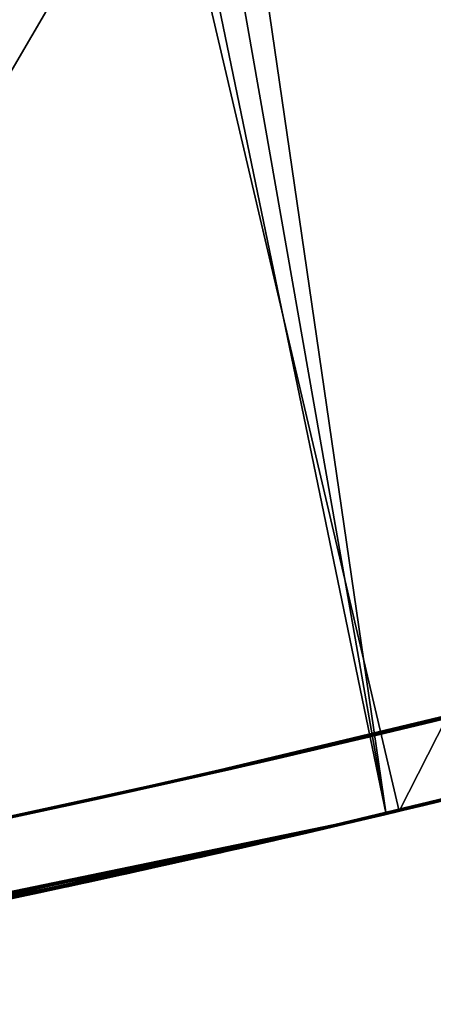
# Model space of a CAD drawing. Header units: millimetres. Extents: x -20 to 891, y -20 to 307.
# Tile 81 of 113: x 875.331 to 875.853, y 9.087 to 10.33. Entities that reach past the tile are written whole.
import ezdxf

# ---------------------------------------------------------------- set-up
doc = ezdxf.new("R2010")
doc.units = ezdxf.units.MM
doc.header["$LTSCALE"] = 41.718519
for name, color, linetype in [('78', 7, 'CONTINUOUS'), ('79', 7, 'CONTINUOUS'), ('80', 7, 'CONTINUOUS'), ('81', 7, 'CONTINUOUS'), ('85', 7, 'CONTINUOUS'), ('86', 7, 'CONTINUOUS'), ('87', 7, 'CONTINUOUS'), ('89', 7, 'CONTINUOUS'), ('90', 7, 'CONTINUOUS'), ('91', 7, 'CONTINUOUS'), ('92', 7, 'CONTINUOUS'), ('93', 7, 'CONTINUOUS'), ('94', 7, 'CONTINUOUS'), ('95', 7, 'CONTINUOUS')]:
    doc.layers.add(name, color=color, linetype=linetype)

msp = doc.modelspace()

# ---------------------------------------------------------------- linework, layer by layer
at = {"layer": '78', "linetype": 'Continuous'}
for points in [[(871.2454, 48.7846, 65), (870.0603, 48.754, 65), (876.9384, 9.6348, 65), (871.2454, 48.7846, 65)], [(872.43, 48.745, 65), (871.2454, 48.7846, 65), (878.0628, 10.0102, 65), (872.43, 48.745, 65)], [(878.0628, 10.0102, 65), (871.2454, 48.7846, 65), (876.9384, 9.6348, 65), (878.0628, 10.0102, 65)], [(870.0603, 48.754, 65), (868.8793, 48.6532, 65), (875.7939, 9.3267, 65), (870.0603, 48.754, 65)], [(876.9384, 9.6348, 65), (870.0603, 48.754, 65), (875.7939, 9.3267, 65), (876.9384, 9.6348, 65)], [(879.1629, 10.4516, 65), (872.43, 48.745, 65), (878.0628, 10.0102, 65), (879.1629, 10.4516, 65)], [(868.8793, 48.6532, 65), (867.7063, 48.4826, 65), (875.7939, 9.3267, 65), (868.8793, 48.6532, 65)], [(867.7063, 48.4826, 65), (874.6329, 9.0869, 65), (875.7939, 9.3267, 65), (867.7063, 48.4826, 65)]]:
    msp.add_3dface(points, dxfattribs=at)
at = {"layer": '79', "linetype": 'Continuous'}
for points in [[(875.8103, 9.3306), (875.5139, 10.5964), (876.6042, 10.8919), (875.8103, 9.3306)], [(876.9709, 9.6446), (875.8103, 9.3306), (876.6042, 10.8919), (876.9709, 9.6446)], [(874.6329, 9.0869), (874.4078, 10.3673), (875.5139, 10.5964), (874.6329, 9.0869)], [(875.8103, 9.3306), (874.6329, 9.0869), (875.5139, 10.5964), (875.8103, 9.3306)]]:
    msp.add_3dface(points, dxfattribs=at)
at = {"layer": '80', "linetype": 'Continuous'}
for points in [[(875.6263, 9.2877, 20.9727), (875.6208, 9.2864, 21.0338), (875.6164, 9.2854, 20.9624), (875.6263, 9.2877, 20.9727)], [(875.621, 9.2864, 11.9755), (875.6204, 9.2863, 12.019), (875.6168, 9.2855, 11.9669), (875.621, 9.2864, 11.9755)], [(875.6233, 9.287, 12.0173), (875.6204, 9.2863, 12.019), (875.621, 9.2864, 11.9755), (875.6233, 9.287, 12.0173)], [(875.6297, 9.2884, 21.0323), (875.6208, 9.2864, 21.0338), (875.6263, 9.2877, 20.9727), (875.6297, 9.2884, 21.0323)], [(875.624, 9.2871, 11.9829), (875.6233, 9.287, 12.0173), (875.621, 9.2864, 11.9755), (875.624, 9.2871, 11.9829)], [(875.6256, 9.2875, 12.0151), (875.6233, 9.287, 12.0173), (875.624, 9.2871, 11.9829), (875.6256, 9.2875, 12.0151)], [(875.6261, 9.2876, 11.9891), (875.6256, 9.2875, 12.0151), (875.624, 9.2871, 11.9829), (875.6261, 9.2876, 11.9891)], [(875.6271, 9.2878, 12.0124), (875.6256, 9.2875, 12.0151), (875.6261, 9.2876, 11.9891), (875.6271, 9.2878, 12.0124)], [(875.6276, 9.288, 11.995), (875.6271, 9.2878, 12.0124), (875.6261, 9.2876, 11.9891), (875.6276, 9.288, 11.995)], [(875.634, 9.2894, 20.982), (875.6297, 9.2884, 21.0323), (875.6263, 9.2877, 20.9727), (875.634, 9.2894, 20.982)], [(875.6281, 9.2881, 12.009), (875.6271, 9.2878, 12.0124), (875.6276, 9.288, 11.995), (875.6281, 9.2881, 12.009)], [(875.6285, 9.2881, 12.0004), (875.6281, 9.2881, 12.009), (875.6276, 9.288, 11.995), (875.6285, 9.2881, 12.0004)], [(875.6286, 9.2882, 12.0051), (875.6281, 9.2881, 12.009), (875.6285, 9.2881, 12.0004), (875.6286, 9.2882, 12.0051)], [(875.6368, 9.2901, 21.0297), (875.6297, 9.2884, 21.0323), (875.634, 9.2894, 20.982), (875.6368, 9.2901, 21.0297)], [(875.6398, 9.2907, 20.9903), (875.6368, 9.2901, 21.0297), (875.634, 9.2894, 20.982), (875.6398, 9.2907, 20.9903)], [(875.6422, 9.2913, 21.026), (875.6368, 9.2901, 21.0297), (875.6398, 9.2907, 20.9903), (875.6422, 9.2913, 21.026)], [(875.6441, 9.2917, 20.9982), (875.6422, 9.2913, 21.026), (875.6398, 9.2907, 20.9903), (875.6441, 9.2917, 20.9982)], [(875.6457, 9.2921, 21.0215), (875.6422, 9.2913, 21.026), (875.6441, 9.2917, 20.9982), (875.6457, 9.2921, 21.0215)], [(875.6468, 9.2924, 21.0051), (875.6457, 9.2921, 21.0215), (875.6441, 9.2917, 20.9982), (875.6468, 9.2924, 21.0051)], [(875.6476, 9.2925, 21.0165), (875.6457, 9.2921, 21.0215), (875.6468, 9.2924, 21.0051), (875.6476, 9.2925, 21.0165)], [(875.648, 9.2926, 21.0112), (875.6476, 9.2925, 21.0165), (875.6468, 9.2924, 21.0051), (875.648, 9.2926, 21.0112)], [(875.5883, 9.279, 11.9264), (875.2476, 9.2049, 12.0264), (875.1118, 9.1771, 11.5387), (875.5883, 9.279, 11.9264)], [(875.6164, 9.2854, 20.9624), (875.1462, 9.1841, 21.0382), (875.1247, 9.1797, 20.4915), (875.6164, 9.2854, 20.9624)], [(875.6093, 9.2838, 21.0344), (875.1462, 9.1841, 21.0382), (875.6164, 9.2854, 20.9624), (875.6093, 9.2838, 21.0344)], [(875.391, 9.2354, 12.0277), (875.2476, 9.2049, 12.0264), (875.5883, 9.279, 11.9264), (875.391, 9.2354, 12.0277)], [(875.5154, 9.2626, 12.0278), (875.391, 9.2354, 12.0277), (875.5883, 9.279, 11.9264), (875.5154, 9.2626, 12.0278)], [(875.6164, 9.2854, 12.02), (875.5154, 9.2626, 12.0278), (875.6117, 9.2843, 11.9576), (875.6164, 9.2854, 12.02)], [(875.6117, 9.2843, 11.9576), (875.5154, 9.2626, 12.0278), (875.6051, 9.2828, 11.9473), (875.6117, 9.2843, 11.9576)], [(875.6051, 9.2828, 11.9473), (875.5154, 9.2626, 12.0278), (875.5974, 9.2811, 11.9367), (875.6051, 9.2828, 11.9473)], [(875.5974, 9.2811, 11.9367), (875.5154, 9.2626, 12.0278), (875.5883, 9.279, 11.9264), (875.5974, 9.2811, 11.9367)], [(875.6208, 9.2864, 21.0338), (875.6093, 9.2838, 21.0344), (875.6164, 9.2854, 20.9624), (875.6208, 9.2864, 21.0338)], [(875.6168, 9.2855, 11.9669), (875.6164, 9.2854, 12.02), (875.6117, 9.2843, 11.9576), (875.6168, 9.2855, 11.9669)], [(875.6204, 9.2863, 12.019), (875.6164, 9.2854, 12.02), (875.6168, 9.2855, 11.9669), (875.6204, 9.2863, 12.019)]]:
    msp.add_3dface(points, dxfattribs=at)
at = {"layer": '81', "linetype": 'Continuous'}
for points in [[(876.9384, 9.6348, 65), (875.7939, 9.3267, 65), (876.5912, 9.5336, 25.5372), (876.9384, 9.6348, 65)], [(875.8103, 9.3306), (876.9709, 9.6446), (875.9436, 9.3629, 5.4639), (875.8103, 9.3306)], [(876.5912, 9.5336, 25.5372), (875.7939, 9.3267, 65), (876.5877, 9.5326, 25.697), (876.5912, 9.5336, 25.5372)], [(876.5877, 9.5326, 25.697), (875.7939, 9.3267, 65), (876.5726, 9.5284, 25.8461), (876.5877, 9.5326, 25.697)], [(876.5726, 9.5284, 25.8461), (875.7939, 9.3267, 65), (876.5477, 9.5215, 25.982), (876.5726, 9.5284, 25.8461)], [(876.5477, 9.5215, 25.982), (875.7939, 9.3267, 65), (876.515, 9.5123, 26.1033), (876.5477, 9.5215, 25.982)], [(876.515, 9.5123, 26.1033), (875.7939, 9.3267, 65), (876.4749, 9.5013, 26.2129), (876.515, 9.5123, 26.1033)], [(876.4749, 9.5013, 26.2129), (875.7939, 9.3267, 65), (876.4288, 9.4887, 26.3113), (876.4749, 9.5013, 26.2129)], [(876.4288, 9.4887, 26.3113), (875.7939, 9.3267, 65), (876.3797, 9.4753, 26.3958), (876.4288, 9.4887, 26.3113)], [(876.3797, 9.4753, 26.3958), (875.7939, 9.3267, 65), (876.3309, 9.4622, 26.4632), (876.3797, 9.4753, 26.3958)], [(876.3309, 9.4622, 26.4632), (875.7939, 9.3267, 65), (876.2381, 9.4377, 26.5656), (876.3309, 9.4622, 26.4632)], [(876.2381, 9.4377, 26.5656), (875.7939, 9.3267, 65), (876.1319, 9.4102, 26.66), (876.2381, 9.4377, 26.5656)], [(875.4984, 9.2588, 23.1054), (876.1982, 9.4273, 23.1152), (875.5531, 9.2711, 26.4848), (875.4984, 9.2588, 23.1054)], [(875.5531, 9.2711, 26.4848), (876.1982, 9.4273, 23.1152), (875.6503, 9.2931, 26.4779), (875.5531, 9.2711, 26.4848)], [(875.6503, 9.2931, 26.4779), (876.1982, 9.4273, 23.1152), (875.7512, 9.3166, 26.4581), (875.6503, 9.2931, 26.4779)], [(875.7512, 9.3166, 26.4581), (876.1982, 9.4273, 23.1152), (875.9922, 9.3749, 24.83), (875.7512, 9.3166, 26.4581)], [(875.5953, 9.2806, 11.3), (875.894, 9.3508, 9.8667), (876.1527, 9.4155, 11.7954), (875.5953, 9.2806, 11.3)], [(876.1319, 9.4102, 26.66), (875.7939, 9.3267, 65), (876.0167, 9.381, 26.7422), (876.1319, 9.4102, 26.66)], [(875.6093, 9.2838, 12.2864), (876.0495, 9.3892, 12.29), (875.7288, 9.3114, 12.6968), (875.6093, 9.2838, 12.2864)], [(875.7288, 9.3114, 13.1792), (876.0839, 9.3979, 13.1917), (875.8228, 9.3336, 13.7575), (875.7288, 9.3114, 13.1792)], [(875.7288, 9.3114, 12.6968), (876.0495, 9.3892, 12.29), (876.057, 9.3911, 12.6853), (875.7288, 9.3114, 12.6968)], [(875.7428, 9.3147, 9.0752), (876.0851, 9.3982, 9.0876), (875.7884, 9.3254, 9.5254), (875.7428, 9.3147, 9.0752)], [(875.7428, 9.3147, 8.6), (876.0558, 9.3908, 8.2026), (876.0583, 9.3915, 8.5886), (875.7428, 9.3147, 8.6)], [(876.0491, 9.3891, 8.2047), (876.0558, 9.3908, 8.2026), (875.7428, 9.3147, 8.6), (876.0491, 9.3891, 8.2047)], [(876.0427, 9.3875, 8.2062), (876.0491, 9.3891, 8.2047), (875.7428, 9.3147, 8.6), (876.0427, 9.3875, 8.2062)], [(876.0367, 9.386, 8.2072), (876.0427, 9.3875, 8.2062), (875.7428, 9.3147, 8.6), (876.0367, 9.386, 8.2072)], [(876.0313, 9.3847, 8.2077), (876.0367, 9.386, 8.2072), (875.7428, 9.3147, 8.6), (876.0313, 9.3847, 8.2077)], [(876.064, 9.3929, 18.5747), (875.8075, 9.33, 20.4887), (875.762, 9.3192, 18.5514), (876.064, 9.3929, 18.5747)], [(875.7884, 9.3254, 9.5254), (876.0851, 9.3982, 9.0876), (875.8599, 9.3425, 9.5206), (875.7884, 9.3254, 9.5254)], [(876.0399, 9.3868, 20.695), (875.8075, 9.33, 20.4887), (876.064, 9.3929, 18.5747), (876.0399, 9.3868, 20.695)], [(875.8228, 9.3336, 13.7575), (876.0839, 9.3979, 13.1917), (875.9198, 9.3571, 13.8263), (875.8228, 9.3336, 13.7575)], [(875.7062, 9.3061, 18.2242), (875.9286, 9.3592, 17.2663), (875.9947, 9.3755, 18.2034), (875.7062, 9.3061, 18.2242)], [(876.0264, 9.3834, 8.2078), (876.0313, 9.3847, 8.2077), (875.7428, 9.3147, 8.6), (876.0264, 9.3834, 8.2078)], [(876.0219, 9.3823, 8.2075), (876.0264, 9.3834, 8.2078), (875.7428, 9.3147, 8.6), (876.0219, 9.3823, 8.2075)], [(876.0176, 9.3812, 8.2067), (876.0219, 9.3823, 8.2075), (875.7428, 9.3147, 8.6), (876.0176, 9.3812, 8.2067)], [(876.0132, 9.3802, 8.2055), (876.0176, 9.3812, 8.2067), (875.7428, 9.3147, 8.6), (876.0132, 9.3802, 8.2055)], [(876.0088, 9.3791, 8.2038), (876.0132, 9.3802, 8.2055), (875.7428, 9.3147, 8.6), (876.0088, 9.3791, 8.2038)], [(876.0044, 9.378, 8.2015), (876.0088, 9.3791, 8.2038), (875.7428, 9.3147, 8.6), (876.0044, 9.378, 8.2015)], [(875.9999, 9.3768, 8.1985), (876.0044, 9.378, 8.2015), (875.7428, 9.3147, 8.6), (875.9999, 9.3768, 8.1985)], [(875.9952, 9.3757, 8.1947), (875.9999, 9.3768, 8.1985), (875.7428, 9.3147, 8.6), (875.9952, 9.3757, 8.1947)], [(875.9905, 9.3745, 8.1901), (875.9952, 9.3757, 8.1947), (875.7428, 9.3147, 8.6), (875.9905, 9.3745, 8.1901)], [(875.9859, 9.3734, 8.1848), (875.9905, 9.3745, 8.1901), (875.7428, 9.3147, 8.6), (875.9859, 9.3734, 8.1848)], [(875.8506, 9.3403, 26.4258), (875.7512, 9.3166, 26.4581), (875.9922, 9.3749, 24.83), (875.8506, 9.3403, 26.4258)], [(875.7849, 9.3246, 16.5416), (875.835, 9.3365, 16.4997), (876.0133, 9.3802, 16.755), (875.7849, 9.3246, 16.5416)], [(876.0167, 9.381, 26.7422), (875.7939, 9.3267, 65), (875.8958, 9.3512, 26.81), (876.0167, 9.381, 26.7422)], [(875.835, 9.3365, 16.4997), (875.8939, 9.3508, 16.4425), (876.0133, 9.3802, 16.755), (875.835, 9.3365, 16.4997)], [(875.9435, 9.3629, 26.3826), (875.8506, 9.3403, 26.4258), (875.992, 9.3749, 24.8374), (875.9435, 9.3629, 26.3826)], [(875.992, 9.3749, 24.8374), (875.8506, 9.3403, 26.4258), (875.9922, 9.3749, 24.83), (875.992, 9.3749, 24.8374)], [(875.9815, 9.3723, 8.1788), (875.9859, 9.3734, 8.1848), (875.7428, 9.3147, 8.6), (875.9815, 9.3723, 8.1788)], [(875.9774, 9.3712, 8.1722), (875.9815, 9.3723, 8.1788), (875.7428, 9.3147, 8.6), (875.9774, 9.3712, 8.1722)], [(875.9738, 9.3704, 8.1652), (875.9774, 9.3712, 8.1722), (875.7428, 9.3147, 8.6), (875.9738, 9.3704, 8.1652)], [(875.9708, 9.3696, 8.158), (875.9738, 9.3704, 8.1652), (875.7428, 9.3147, 8.6), (875.9708, 9.3696, 8.158)], [(875.9685, 9.369, 8.1507), (875.9708, 9.3696, 8.158), (875.7428, 9.3147, 8.6), (875.9685, 9.369, 8.1507)], [(875.9668, 9.3686, 8.1437), (875.9685, 9.369, 8.1507), (875.7428, 9.3147, 8.6), (875.9668, 9.3686, 8.1437)], [(875.9658, 9.3684, 8.137), (875.9668, 9.3686, 8.1437), (875.7428, 9.3147, 8.6), (875.9658, 9.3684, 8.137)], [(875.9654, 9.3683, 8.131), (875.9658, 9.3684, 8.137), (875.7428, 9.3147, 8.6), (875.9654, 9.3683, 8.131)], [(875.8884, 9.3494, 5.969), (875.9654, 9.3683, 8.131), (875.7428, 9.3147, 8.6), (875.8884, 9.3494, 5.969)], [(875.7932, 9.3266, 5.3452), (875.8103, 9.3306), (875.9436, 9.3629, 5.4639), (875.7932, 9.3266, 5.3452)], [(875.2785, 9.2114, 9.8312), (875.894, 9.3508, 9.8667), (875.5953, 9.2806, 11.3), (875.2785, 9.2114, 9.8312)], [(875.349, 9.2263, 22.1936), (875.9242, 9.3582, 22.2047), (875.4331, 9.2445, 22.6546), (875.349, 9.2263, 22.1936)], [(875.4331, 9.2445, 22.6546), (875.9242, 9.3582, 22.2047), (875.5093, 9.2613, 22.6523), (875.4331, 9.2445, 22.6546)], [(875.5093, 9.2613, 22.6523), (875.9242, 9.3582, 22.2047), (875.5754, 9.2761, 22.65), (875.5093, 9.2613, 22.6523)], [(875.5754, 9.2761, 22.65), (875.9242, 9.3582, 22.2047), (875.6319, 9.2889, 22.648), (875.5754, 9.2761, 22.65)], [(875.6319, 9.2889, 22.648), (875.9242, 9.3582, 22.2047), (875.7026, 9.3052, 22.6452), (875.6319, 9.2889, 22.648)], [(875.6791, 9.2998, 17.0017), (875.9286, 9.3592, 17.2663), (875.7062, 9.3061, 18.2242), (875.6791, 9.2998, 17.0017)], [(875.7026, 9.3052, 22.6452), (875.9242, 9.3582, 22.2047), (875.7797, 9.3234, 22.6419), (875.7026, 9.3052, 22.6452)], [(875.7961, 9.3272, 5.891), (875.8884, 9.3494, 5.969), (875.7428, 9.3147, 8.6), (875.7961, 9.3272, 5.891)], [(875.8958, 9.3512, 26.81), (875.7939, 9.3267, 65), (875.7736, 9.3219, 26.8618), (875.8958, 9.3512, 26.81)], [(875.7797, 9.3234, 22.6419), (875.9242, 9.3582, 22.2047), (875.8473, 9.3395, 22.6387), (875.7797, 9.3234, 22.6419)], [(875.8431, 9.3385, 21.7128), (875.8571, 9.3418, 21.295), (875.8962, 9.3513, 21.7103), (875.8431, 9.3385, 21.7128)], [(875.8473, 9.3395, 22.6387), (875.9242, 9.3582, 22.2047), (875.9056, 9.3536, 22.6357), (875.8473, 9.3395, 22.6387)], [(875.7813, 9.3237, 21.7158), (875.7965, 9.3273, 21.295), (875.8431, 9.3385, 21.7128), (875.7813, 9.3237, 21.7158)], [(875.7965, 9.3273, 21.295), (875.8571, 9.3418, 21.295), (875.8431, 9.3385, 21.7128), (875.7965, 9.3273, 21.295)], [(874.6329, 9.0869, 4.984), (874.6329, 9.0869), (875.8103, 9.3306), (874.6329, 9.0869, 4.984)], [(874.6329, 9.0869, 4.984), (875.8103, 9.3306), (874.7661, 9.1108, 4.9873), (874.6329, 9.0869, 4.984)], [(875.7939, 9.3267, 65), (874.6329, 9.0869, 65), (875.7736, 9.3219, 26.8618), (875.7939, 9.3267, 65)], [(874.7661, 9.1108, 4.9873), (875.8103, 9.3306), (874.9113, 9.1379, 5), (874.7661, 9.1108, 4.9873)], [(874.9113, 9.1379, 5), (875.8103, 9.3306), (875.0882, 9.1724, 5.0296), (874.9113, 9.1379, 5)], [(875.0882, 9.1724, 5.0296), (875.8103, 9.3306), (875.2703, 9.2097, 5.0798), (875.0882, 9.1724, 5.0296)], [(875.2703, 9.2097, 5.0798), (875.8103, 9.3306), (875.4522, 9.2487, 5.1503), (875.2703, 9.2097, 5.0798)], [(875.8075, 9.33, 20.4887), (875.3912, 9.2354, 20.1056), (875.762, 9.3192, 18.5514), (875.8075, 9.33, 20.4887)], [(875.4522, 9.2487, 5.1503), (875.8103, 9.3306), (875.628, 9.288, 5.2396), (875.4522, 9.2487, 5.1503)], [(875.628, 9.288, 5.2396), (875.8103, 9.3306), (875.7932, 9.3266, 5.3452), (875.628, 9.288, 5.2396)], [(875.694, 9.3032, 5.818), (875.7961, 9.3272, 5.891), (875.7428, 9.3147, 8.6), (875.694, 9.3032, 5.818)], [(875.7049, 9.3058, 9.53), (875.7428, 9.3147, 9.0752), (875.7884, 9.3254, 9.5254), (875.7049, 9.3058, 9.53)], [(875.7087, 9.3067, 21.7195), (875.7269, 9.3109, 21.296), (875.7813, 9.3237, 21.7158), (875.7087, 9.3067, 21.7195)], [(875.7269, 9.3109, 21.296), (875.7965, 9.3273, 21.295), (875.7813, 9.3237, 21.7158), (875.7269, 9.3109, 21.296)], [(875.7284, 9.3113, 13.7033), (875.7288, 9.3114, 13.1792), (875.8228, 9.3336, 13.7575), (875.7284, 9.3113, 13.7033)], [(875.7736, 9.3219, 26.8618), (874.6329, 9.0869, 65), (875.6575, 9.2948, 26.8963), (875.7736, 9.3219, 26.8618)], [(875.1426, 9.1834, 13.1616), (875.7288, 9.3114, 13.1792), (875.2496, 9.2054, 13.6041), (875.1426, 9.1834, 13.1616)], [(875.1456, 9.184, 12.7157), (875.6093, 9.2838, 12.2864), (875.7288, 9.3114, 12.6968), (875.1456, 9.184, 12.7157)], [(875.1493, 9.1847, 8.618), (875.694, 9.3032, 5.818), (875.7428, 9.3147, 8.6), (875.1493, 9.1847, 8.618)], [(875.1496, 9.1848, 9.0574), (875.7428, 9.3147, 9.0752), (875.2785, 9.2114, 9.5432), (875.1496, 9.1848, 9.0574)], [(875.2496, 9.2054, 13.6041), (875.7288, 9.3114, 13.1792), (875.3771, 9.2324, 13.604), (875.2496, 9.2054, 13.6041)], [(875.2785, 9.2114, 9.5432), (875.7428, 9.3147, 9.0752), (875.4094, 9.2393, 9.5402), (875.2785, 9.2114, 9.5432)], [(875.3771, 9.2324, 13.604), (875.7288, 9.3114, 13.1792), (875.4627, 9.251, 13.6134), (875.3771, 9.2324, 13.604)], [(875.3912, 9.2354, 20.1056), (875.4124, 9.24, 18.5288), (875.762, 9.3192, 18.5514), (875.3912, 9.2354, 20.1056)], [(875.4094, 9.2393, 9.5402), (875.7428, 9.3147, 9.0752), (875.519, 9.2634, 9.5372), (875.4094, 9.2393, 9.5402)], [(875.4627, 9.251, 13.6134), (875.7288, 9.3114, 13.1792), (875.5493, 9.2702, 13.6326), (875.4627, 9.251, 13.6134)], [(875.519, 9.2634, 9.5372), (875.7428, 9.3147, 9.0752), (875.613, 9.2846, 9.534), (875.519, 9.2634, 9.5372)], [(875.5493, 9.2702, 13.6326), (875.7288, 9.3114, 13.1792), (875.6364, 9.29, 13.6618), (875.5493, 9.2702, 13.6326)], [(875.613, 9.2846, 9.534), (875.7428, 9.3147, 9.0752), (875.7049, 9.3058, 9.53), (875.613, 9.2846, 9.534)], [(875.6364, 9.29, 13.6618), (875.7288, 9.3114, 13.1792), (875.7284, 9.3113, 13.7033), (875.6364, 9.29, 13.6618)], [(875.5839, 9.278, 5.7519), (875.694, 9.3032, 5.818), (875.1493, 9.1847, 8.618), (875.5839, 9.278, 5.7519)], [(875.4124, 9.24, 18.2408), (875.6791, 9.2998, 17.0017), (875.7062, 9.3061, 18.2242), (875.4124, 9.24, 18.2408)], [(875.4194, 9.2415, 16.7648), (875.6791, 9.2998, 17.0017), (875.4124, 9.24, 18.2408), (875.4194, 9.2415, 16.7648)], [(875.6272, 9.2879, 21.7236), (875.6648, 9.2965, 21.2977), (875.7087, 9.3067, 21.7195), (875.6272, 9.2879, 21.7236)], [(875.6648, 9.2965, 21.2977), (875.7269, 9.3109, 21.296), (875.7087, 9.3067, 21.7195), (875.6648, 9.2965, 21.2977)], [(875.6575, 9.2948, 26.8963), (874.6329, 9.0869, 65), (875.5416, 9.2685, 26.9164), (875.6575, 9.2948, 26.8963)], [(875.5416, 9.2685, 21.7274), (875.6014, 9.282, 21.3003), (875.6272, 9.2879, 21.7236), (875.5416, 9.2685, 21.7274)], [(875.6014, 9.282, 21.3003), (875.6648, 9.2965, 21.2977), (875.6272, 9.2879, 21.7236), (875.6014, 9.282, 21.3003)], [(875.1117, 9.1771, 21.3037), (875.5885, 9.279, 21.3008), (875.3419, 9.2248, 21.7328), (875.1117, 9.1771, 21.3037)], [(875.1153, 9.1779, 10.9219), (875.2785, 9.2114, 9.8312), (875.5953, 9.2806, 11.3), (875.1153, 9.1779, 10.9219)], [(875.1334, 9.1815, 12.2814), (875.6093, 9.2838, 12.2864), (875.1456, 9.184, 12.7157), (875.1334, 9.1815, 12.2814)], [(875.4641, 9.2513, 5.6925), (875.5839, 9.278, 5.7519), (875.1493, 9.1847, 8.618), (875.4641, 9.2513, 5.6925)], [(875.3419, 9.2248, 21.7328), (875.5885, 9.279, 21.3008), (875.4499, 9.2482, 21.7307), (875.3419, 9.2248, 21.7328)], [(875.4499, 9.2482, 21.7307), (875.5885, 9.279, 21.3008), (875.5416, 9.2685, 21.7274), (875.4499, 9.2482, 21.7307)], [(875.5947, 9.2805, 21.3006), (875.6014, 9.282, 21.3003), (875.5416, 9.2685, 21.7274), (875.5947, 9.2805, 21.3006)], [(875.5885, 9.279, 21.3008), (875.5947, 9.2805, 21.3006), (875.5416, 9.2685, 21.7274), (875.5885, 9.279, 21.3008)], [(875.5416, 9.2685, 26.9164), (874.6329, 9.0869, 65), (875.4124, 9.24, 26.924), (875.5416, 9.2685, 26.9164)], [(875.4873, 9.2564, 26.4807), (875.4984, 9.2588, 23.1054), (875.5531, 9.2711, 26.4848), (875.4873, 9.2564, 26.4807)], [(874.8263, 9.1219, 23.1008), (875.4984, 9.2588, 23.1054), (874.982, 9.1515, 26.1176), (874.8263, 9.1219, 23.1008)], [(874.982, 9.1515, 26.1176), (875.4984, 9.2588, 23.1054), (875.019, 9.1587, 26.181), (874.982, 9.1515, 26.1176)], [(875.019, 9.1587, 26.181), (875.4984, 9.2588, 23.1054), (875.0678, 9.1683, 26.2446), (875.019, 9.1587, 26.181)], [(875.0678, 9.1683, 26.2446), (875.4984, 9.2588, 23.1054), (875.1272, 9.1803, 26.3054), (875.0678, 9.1683, 26.2446)], [(875.1272, 9.1803, 26.3054), (875.4984, 9.2588, 23.1054), (875.1949, 9.194, 26.3601), (875.1272, 9.1803, 26.3054)], [(875.3308, 9.2225, 5.6395), (875.4641, 9.2513, 5.6925), (875.1493, 9.1847, 8.618), (875.3308, 9.2225, 5.6395)], [(875.1949, 9.194, 26.3601), (875.4984, 9.2588, 23.1054), (875.2677, 9.2091, 26.4061), (875.1949, 9.194, 26.3601)], [(875.2677, 9.2091, 26.4061), (875.4984, 9.2588, 23.1054), (875.3426, 9.225, 26.4418), (875.2677, 9.2091, 26.4061)], [(875.3426, 9.225, 26.4418), (875.4984, 9.2588, 23.1054), (875.4167, 9.2409, 26.4667), (875.3426, 9.225, 26.4418)], [(875.4167, 9.2409, 26.4667), (875.4984, 9.2588, 23.1054), (875.4873, 9.2564, 26.4807), (875.4167, 9.2409, 26.4667)], [(875.4124, 9.24, 26.924), (874.6329, 9.0869, 65), (875.3313, 9.2226, 26.9211), (875.4124, 9.24, 26.924)], [(875.0122, 9.1574, 18.5209), (875.4124, 9.24, 18.5288), (875.0687, 9.1685, 19.8117), (875.0122, 9.1574, 18.5209)], [(875.0687, 9.1685, 19.8117), (875.4124, 9.24, 18.5288), (875.3912, 9.2354, 20.1056), (875.0687, 9.1685, 19.8117)], [(875.11, 9.1768, 18.2461), (875.3042, 9.2168, 16.8171), (875.4124, 9.24, 18.2408), (875.11, 9.1768, 18.2461)], [(875.3042, 9.2168, 16.8171), (875.4194, 9.2415, 16.7648), (875.4124, 9.24, 18.2408), (875.3042, 9.2168, 16.8171)], [(875.3446, 9.2254, 22.6571), (875.349, 9.2263, 22.1936), (875.4331, 9.2445, 22.6546), (875.3446, 9.2254, 22.6571)], [(874.9999, 9.155, 22.1891), (875.349, 9.2263, 22.1936), (875.1189, 9.1786, 22.6621), (874.9999, 9.155, 22.1891)], [(875.0029, 9.1556, 21.7382), (875.1117, 9.1771, 21.3037), (875.3419, 9.2248, 21.7328), (875.0029, 9.1556, 21.7382)], [(875.1189, 9.1786, 22.6621), (875.349, 9.2263, 22.1936), (875.2409, 9.2035, 22.6596), (875.1189, 9.1786, 22.6621)], [(875.2409, 9.2035, 22.6596), (875.349, 9.2263, 22.1936), (875.3446, 9.2254, 22.6571), (875.2409, 9.2035, 22.6596)]]:
    msp.add_3dface(points, dxfattribs=at)
at = {"layer": '85', "linetype": 'Continuous'}
for points in [[(875.9973, 9.4793, 16.7565), (875.909, 9.4574, 17.2636), (875.7676, 9.4233, 16.5416), (875.9973, 9.4793, 16.7565)], [(875.909, 9.4574, 17.2636), (875.661, 9.3982, 17.001), (875.7676, 9.4233, 16.5416), (875.909, 9.4574, 17.2636)], [(875.9005, 9.4553, 13.8248), (875.8204, 9.4359, 16.4975), (875.8063, 9.4325, 13.7579), (875.9005, 9.4553, 13.8248)], [(875.8847, 9.4515, 16.4346), (875.8204, 9.4359, 16.4975), (875.9005, 9.4553, 13.8248), (875.8847, 9.4515, 16.4346)], [(875.8204, 9.4359, 16.4975), (875.7676, 9.4233, 16.5416), (875.8063, 9.4325, 13.7579), (875.8204, 9.4359, 16.4975)], [(875.7676, 9.4233, 16.5416), (875.661, 9.3982, 17.001), (875.7126, 9.4103, 13.704), (875.7676, 9.4233, 16.5416)], [(875.8063, 9.4325, 13.7579), (875.7676, 9.4233, 16.5416), (875.7126, 9.4103, 13.704), (875.8063, 9.4325, 13.7579)], [(875.7126, 9.4103, 13.704), (875.661, 9.3982, 17.001), (875.62, 9.3888, 13.6622), (875.7126, 9.4103, 13.704)], [(875.661, 9.3982, 17.001), (875.4021, 9.3401, 16.7648), (875.62, 9.3888, 13.6622), (875.661, 9.3982, 17.001)], [(875.62, 9.3888, 13.6622), (875.4021, 9.3401, 16.7648), (875.5304, 9.3685, 13.6324), (875.62, 9.3888, 13.6622)], [(875.5304, 9.3685, 13.6324), (875.4021, 9.3401, 16.7648), (875.4444, 9.3493, 13.6133), (875.5304, 9.3685, 13.6324)], [(875.4444, 9.3493, 13.6133), (875.4021, 9.3401, 16.7648), (875.3598, 9.3309, 13.604), (875.4444, 9.3493, 13.6133)], [(875.4021, 9.3401, 16.7648), (875.2871, 9.3154, 16.817), (875.3598, 9.3309, 13.604), (875.4021, 9.3401, 16.7648)], [(875.3598, 9.3309, 13.604), (875.2871, 9.3154, 16.817), (875.2321, 9.3039, 13.6041), (875.3598, 9.3309, 13.604)]]:
    msp.add_3dface(points, dxfattribs=at)
at = {"layer": '86', "linetype": 'Continuous'}
for points in [[(876.1808, 9.5261, 23.1152), (875.4219, 9.3444, 23.1047), (876.1672, 9.5225, 22.617), (876.1808, 9.5261, 23.1152)], [(876.1672, 9.5225, 22.617), (875.4219, 9.3444, 23.1047), (876.1431, 9.5163, 22.6189), (876.1672, 9.5225, 22.617)], [(876.1431, 9.5163, 22.6189), (875.4219, 9.3444, 23.1047), (876.1157, 9.5092, 22.621), (876.1431, 9.5163, 22.6189)], [(876.1157, 9.5092, 22.621), (875.4219, 9.3444, 23.1047), (876.0843, 9.5012, 22.6234), (876.1157, 9.5092, 22.621)], [(876.0843, 9.5012, 22.6234), (875.4219, 9.3444, 23.1047), (876.0482, 9.492, 22.6259), (876.0843, 9.5012, 22.6234)], [(876.0482, 9.492, 22.6259), (875.4219, 9.3444, 23.1047), (876.0063, 9.4815, 22.6287), (876.0482, 9.492, 22.6259)], [(876.0063, 9.4815, 22.6287), (875.4219, 9.3444, 23.1047), (875.9576, 9.4694, 22.6317), (876.0063, 9.4815, 22.6287)], [(875.9576, 9.4694, 22.6317), (875.4219, 9.3444, 23.1047), (875.9007, 9.4553, 22.635), (875.9576, 9.4694, 22.6317)], [(875.9007, 9.4553, 22.635), (875.4219, 9.3444, 23.1047), (875.8324, 9.4388, 22.6386), (875.9007, 9.4553, 22.635)], [(875.8324, 9.4388, 22.6386), (875.4219, 9.3444, 23.1047), (875.7722, 9.4243, 22.6414), (875.8324, 9.4388, 22.6386)], [(875.7722, 9.4243, 22.6414), (875.4219, 9.3444, 23.1047), (875.7122, 9.4102, 22.6441), (875.7722, 9.4243, 22.6414)], [(875.7122, 9.4102, 22.6441), (875.4219, 9.3444, 23.1047), (875.6441, 9.3943, 22.6468), (875.7122, 9.4102, 22.6441)], [(875.6441, 9.3943, 22.6468), (875.4219, 9.3444, 23.1047), (875.5652, 9.3763, 22.6498), (875.6441, 9.3943, 22.6468)], [(875.5652, 9.3763, 22.6498), (875.4219, 9.3444, 23.1047), (875.4783, 9.3568, 22.6527), (875.5652, 9.3763, 22.6498)], [(875.4783, 9.3568, 22.6527), (875.4219, 9.3444, 23.1047), (875.3942, 9.3384, 22.6552), (875.4783, 9.3568, 22.6527)], [(875.4219, 9.3444, 23.1047), (874.809, 9.2204, 23.1008), (875.3942, 9.3384, 22.6552), (875.4219, 9.3444, 23.1047)], [(875.3942, 9.3384, 22.6552), (874.809, 9.2204, 23.1008), (875.2997, 9.3181, 22.6578), (875.3942, 9.3384, 22.6552)]]:
    msp.add_3dface(points, dxfattribs=at)
at = {"layer": '87', "linetype": 'Continuous'}
for points in [[(875.8898, 9.3498, 15.7366), (875.8417, 9.3381, 15.8223), (875.8715, 9.3453, 14.3809), (875.8898, 9.3498, 15.7366)], [(875.8417, 9.3381, 15.8223), (875.7923, 9.3263, 15.901), (875.8177, 9.3324, 14.3163), (875.8417, 9.3381, 15.8223)], [(875.8715, 9.3453, 14.3809), (875.8417, 9.3381, 15.8223), (875.8177, 9.3324, 14.3163), (875.8715, 9.3453, 14.3809)], [(875.7923, 9.3263, 15.901), (875.7481, 9.3159, 15.9646), (875.7596, 9.3186, 14.2565), (875.7923, 9.3263, 15.901)], [(875.8177, 9.3324, 14.3163), (875.7923, 9.3263, 15.901), (875.7596, 9.3186, 14.2565), (875.8177, 9.3324, 14.3163)], [(875.7596, 9.3186, 14.2565), (875.708, 9.3065, 16.018), (875.6976, 9.3041, 14.2012), (875.7596, 9.3186, 14.2565)], [(875.7481, 9.3159, 15.9646), (875.708, 9.3065, 16.018), (875.7596, 9.3186, 14.2565), (875.7481, 9.3159, 15.9646)], [(875.6976, 9.3041, 14.2012), (875.6696, 9.2976, 16.0655), (875.6423, 9.2913, 14.1581), (875.6976, 9.3041, 14.2012)], [(875.708, 9.3065, 16.018), (875.6696, 9.2976, 16.0655), (875.6976, 9.3041, 14.2012), (875.708, 9.3065, 16.018)], [(875.6423, 9.2913, 14.1581), (875.6078, 9.2834, 16.1355), (875.595, 9.2805, 14.1255), (875.6423, 9.2913, 14.1581)], [(875.6339, 9.2894, 16.1068), (875.6078, 9.2834, 16.1355), (875.6423, 9.2913, 14.1581), (875.6339, 9.2894, 16.1068)], [(875.6696, 9.2976, 16.0655), (875.6339, 9.2894, 16.1068), (875.6423, 9.2913, 14.1581), (875.6696, 9.2976, 16.0655)], [(875.595, 9.2805, 14.1255), (875.5593, 9.2724, 16.1854), (875.55, 9.2704, 14.098), (875.595, 9.2805, 14.1255)], [(875.5853, 9.2783, 16.1592), (875.5593, 9.2724, 16.1854), (875.595, 9.2805, 14.1255), (875.5853, 9.2783, 16.1592)], [(875.6078, 9.2834, 16.1355), (875.5853, 9.2783, 16.1592), (875.595, 9.2805, 14.1255), (875.6078, 9.2834, 16.1355)], [(875.539, 9.2679, 16.2032), (875.4863, 9.2562, 16.2464), (875.5075, 9.2609, 14.0753), (875.539, 9.2679, 16.2032)], [(875.55, 9.2704, 14.098), (875.539, 9.2679, 16.2032), (875.5075, 9.2609, 14.0753), (875.55, 9.2704, 14.098)], [(875.5593, 9.2724, 16.1854), (875.539, 9.2679, 16.2032), (875.55, 9.2704, 14.098), (875.5593, 9.2724, 16.1854)], [(875.4863, 9.2562, 16.2464), (875.4335, 9.2446, 16.2896), (875.4707, 9.2527, 14.0585), (875.4863, 9.2562, 16.2464)], [(875.4707, 9.2527, 14.0585), (875.4335, 9.2446, 16.2896), (875.4382, 9.2456, 14.0461), (875.4707, 9.2527, 14.0585)], [(875.5075, 9.2609, 14.0753), (875.4863, 9.2562, 16.2464), (875.4707, 9.2527, 14.0585), (875.5075, 9.2609, 14.0753)], [(875.4335, 9.2446, 16.2896), (875.2337, 9.2021, 16.1214), (875.4075, 9.2389, 14.0369), (875.4335, 9.2446, 16.2896)], [(875.4075, 9.2389, 14.0369), (875.2337, 9.2021, 16.1214), (875.3791, 9.2328, 14.0311), (875.4075, 9.2389, 14.0369)], [(875.4382, 9.2456, 14.0461), (875.4335, 9.2446, 16.2896), (875.4075, 9.2389, 14.0369), (875.4382, 9.2456, 14.0461)], [(875.3791, 9.2328, 14.0311), (875.2337, 9.2021, 16.1214), (875.356, 9.2278, 14.0288), (875.3791, 9.2328, 14.0311)], [(875.356, 9.2278, 14.0288), (875.2337, 9.2021, 16.1214), (875.2659, 9.2088, 14.028), (875.356, 9.2278, 14.0288)]]:
    msp.add_3dface(points, dxfattribs=at)
at = {"layer": '89', "linetype": 'Continuous'}
for points in [[(875.977, 9.4742, 5.5102), (875.9256, 9.4615, 6.0222), (875.8508, 9.4432, 5.4016), (875.977, 9.4742, 5.5102)], [(875.9256, 9.4615, 6.0222), (875.8273, 9.4375, 5.9307), (875.8508, 9.4432, 5.4016), (875.9256, 9.4615, 6.0222)], [(875.8508, 9.4432, 5.4016), (875.7122, 9.4102, 5.842), (875.7093, 9.4095, 5.2999), (875.8508, 9.4432, 5.4016)], [(875.8273, 9.4375, 5.9307), (875.7122, 9.4102, 5.842), (875.8508, 9.4432, 5.4016), (875.8273, 9.4375, 5.9307)], [(875.7093, 9.4095, 5.2999), (875.5946, 9.383, 5.7669), (875.5535, 9.3737, 5.2083), (875.7093, 9.4095, 5.2999)], [(875.7122, 9.4102, 5.842), (875.5946, 9.383, 5.7669), (875.7093, 9.4095, 5.2999), (875.7122, 9.4102, 5.842)], [(875.5535, 9.3737, 5.2083), (875.4689, 9.3547, 5.7017), (875.3895, 9.3374, 5.1309), (875.5535, 9.3737, 5.2083)], [(875.5946, 9.383, 5.7669), (875.4689, 9.3547, 5.7017), (875.5535, 9.3737, 5.2083), (875.5946, 9.383, 5.7669)], [(875.4689, 9.3547, 5.7017), (875.3374, 9.3261, 5.6487), (875.3895, 9.3374, 5.1309), (875.4689, 9.3547, 5.7017)], [(875.3895, 9.3374, 5.1309), (875.3374, 9.3261, 5.6487), (875.2239, 9.3022, 5.0703), (875.3895, 9.3374, 5.1309)], [(875.3374, 9.3261, 5.6487), (875.1834, 9.2938, 5.6031), (875.2239, 9.3022, 5.0703), (875.3374, 9.3261, 5.6487)]]:
    msp.add_3dface(points, dxfattribs=at)
at = {"layer": '90', "linetype": 'Continuous'}
for points in [[(876.0494, 9.4924, 9.0869), (875.7255, 9.4133, 9.0752), (876.0494, 9.4924, 8.5883), (876.0494, 9.4924, 9.0869)], [(876.0494, 9.4924, 8.5883), (875.7255, 9.4133, 9.0752), (875.7255, 9.4133, 8.6), (876.0494, 9.4924, 8.5883)], [(875.7255, 9.4133, 8.6), (875.116, 9.28, 9.0571), (875.1156, 9.2799, 8.6183), (875.7255, 9.4133, 8.6)], [(875.7255, 9.4133, 9.0752), (875.116, 9.28, 9.0571), (875.7255, 9.4133, 8.6), (875.7255, 9.4133, 9.0752)]]:
    msp.add_3dface(points, dxfattribs=at)
at = {"layer": '91', "linetype": 'Continuous'}
for points in [[(876.1332, 9.5137, 11.7935), (875.5805, 9.3798, 11.9371), (875.5779, 9.3792, 11.3), (876.1332, 9.5137, 11.7935)], [(875.5878, 9.3814, 11.9473), (875.5805, 9.3798, 11.9371), (876.1332, 9.5137, 11.7935), (875.5878, 9.3814, 11.9473)], [(875.5945, 9.383, 11.9578), (875.5878, 9.3814, 11.9473), (876.1332, 9.5137, 11.7935), (875.5945, 9.383, 11.9578)], [(875.5996, 9.3841, 11.9671), (875.5945, 9.383, 11.9578), (876.1332, 9.5137, 11.7935), (875.5996, 9.3841, 11.9671)], [(875.6037, 9.3851, 11.9757), (875.5996, 9.3841, 11.9671), (876.1332, 9.5137, 11.7935), (875.6037, 9.3851, 11.9757)], [(875.6067, 9.3858, 11.9831), (875.6037, 9.3851, 11.9757), (876.1332, 9.5137, 11.7935), (875.6067, 9.3858, 11.9831)], [(875.6089, 9.3862, 11.9895), (875.6067, 9.3858, 11.9831), (876.1332, 9.5137, 11.7935), (875.6089, 9.3862, 11.9895)], [(875.6104, 9.3866, 11.9955), (875.6089, 9.3862, 11.9895), (876.1332, 9.5137, 11.7935), (875.6104, 9.3866, 11.9955)], [(875.6112, 9.3868, 12.0009), (875.6104, 9.3866, 11.9955), (876.1332, 9.5137, 11.7935), (875.6112, 9.3868, 12.0009)], [(875.6112, 9.3868, 12.0056), (875.6112, 9.3868, 12.0009), (876.1332, 9.5137, 11.7935), (875.6112, 9.3868, 12.0056)], [(876.0328, 9.4882, 12.2901), (875.6112, 9.3868, 12.0056), (876.1332, 9.5137, 11.7935), (876.0328, 9.4882, 12.2901)], [(875.592, 9.3824, 12.2864), (875.6112, 9.3868, 12.0056), (876.0328, 9.4882, 12.2901), (875.592, 9.3824, 12.2864)], [(875.8769, 9.4495, 9.8667), (875.2612, 9.3099, 9.8312), (875.8758, 9.4493, 9.518), (875.8769, 9.4495, 9.8667)], [(875.8758, 9.4493, 9.518), (875.2612, 9.3099, 9.8312), (875.7837, 9.4271, 9.5247), (875.8758, 9.4493, 9.518)], [(875.7837, 9.4271, 9.5247), (875.2612, 9.3099, 9.8312), (875.6754, 9.4016, 9.5306), (875.7837, 9.4271, 9.5247)], [(875.6754, 9.4016, 9.5306), (875.2612, 9.3099, 9.8312), (875.5563, 9.3743, 9.5354), (875.6754, 9.4016, 9.5306)], [(875.6107, 9.3867, 12.0096), (875.6112, 9.3868, 12.0056), (875.592, 9.3824, 12.2864), (875.6107, 9.3867, 12.0096)], [(875.6095, 9.3864, 12.013), (875.6107, 9.3867, 12.0096), (875.592, 9.3824, 12.2864), (875.6095, 9.3864, 12.013)], [(875.6078, 9.386, 12.0157), (875.6095, 9.3864, 12.013), (875.592, 9.3824, 12.2864), (875.6078, 9.386, 12.0157)], [(875.6055, 9.3855, 12.0177), (875.6078, 9.386, 12.0157), (875.592, 9.3824, 12.2864), (875.6055, 9.3855, 12.0177)], [(875.5709, 9.3776, 11.9264), (875.0945, 9.2757, 11.5387), (875.098, 9.2764, 10.9219), (875.5709, 9.3776, 11.9264)], [(875.5779, 9.3792, 11.3), (875.5709, 9.3776, 11.9264), (875.098, 9.2764, 10.9219), (875.5779, 9.3792, 11.3)], [(875.1195, 9.2807, 12.2814), (875.4996, 9.3616, 12.0277), (875.592, 9.3824, 12.2864), (875.1195, 9.2807, 12.2814)], [(875.5563, 9.3743, 9.5354), (875.2612, 9.3099, 9.8312), (875.4245, 9.345, 9.5393), (875.5563, 9.3743, 9.5354)], [(875.4996, 9.3616, 12.0277), (875.599, 9.384, 12.02), (875.592, 9.3824, 12.2864), (875.4996, 9.3616, 12.0277)], [(875.5805, 9.3798, 11.9371), (875.5709, 9.3776, 11.9264), (875.5779, 9.3792, 11.3), (875.5805, 9.3798, 11.9371)], [(875.6027, 9.3848, 12.0191), (875.6055, 9.3855, 12.0177), (875.592, 9.3824, 12.2864), (875.6027, 9.3848, 12.0191)], [(875.599, 9.384, 12.02), (875.6027, 9.3848, 12.0191), (875.592, 9.3824, 12.2864), (875.599, 9.384, 12.02)], [(875.3754, 9.3343, 12.0277), (875.4996, 9.3616, 12.0277), (875.1195, 9.2807, 12.2814), (875.3754, 9.3343, 12.0277)], [(875.4245, 9.345, 9.5393), (875.2612, 9.3099, 9.8312), (875.2612, 9.3099, 9.5432), (875.4245, 9.345, 9.5393)], [(875.2322, 9.3039, 12.0264), (875.3754, 9.3343, 12.0277), (875.1195, 9.2807, 12.2814), (875.2322, 9.3039, 12.0264)]]:
    msp.add_3dface(points, dxfattribs=at)
at = {"layer": '92', "linetype": 'Continuous'}
for points in [[(876.0415, 9.4904, 13.1907), (875.7114, 9.41, 13.1792), (876.0415, 9.4904, 12.6853), (876.0415, 9.4904, 13.1907)], [(876.0415, 9.4904, 12.6853), (875.7114, 9.41, 13.1792), (875.7114, 9.41, 12.6968), (876.0415, 9.4904, 12.6853)], [(875.7114, 9.41, 13.1792), (875.1101, 9.2788, 13.1613), (875.7114, 9.41, 12.6968), (875.7114, 9.41, 13.1792)], [(875.7114, 9.41, 12.6968), (875.1101, 9.2788, 13.1613), (875.1107, 9.2789, 12.7161), (875.7114, 9.41, 12.6968)]]:
    msp.add_3dface(points, dxfattribs=at)
at = {"layer": '93', "linetype": 'Continuous'}
for points in [[(876.1948, 9.5297, 20.8458), (875.8828, 9.451, 21.2955), (875.8528, 9.4437, 20.5447), (876.1948, 9.5297, 20.8458)], [(875.9999, 9.4799, 18.2017), (875.8541, 9.444, 18.5596), (875.7129, 9.4103, 18.2226), (875.9999, 9.4799, 18.2017)], [(875.8828, 9.451, 21.2955), (875.8317, 9.4386, 21.2949), (875.8528, 9.4437, 20.5447), (875.8828, 9.451, 21.2955)], [(875.8528, 9.4437, 20.5447), (875.5991, 9.384, 20.9624), (875.3739, 9.334, 20.1056), (875.8528, 9.4437, 20.5447)], [(875.8541, 9.444, 18.5596), (875.395, 9.3385, 18.5288), (875.7129, 9.4103, 18.2226), (875.8541, 9.444, 18.5596)], [(875.6099, 9.3865, 20.9737), (875.5991, 9.384, 20.9624), (875.8528, 9.4437, 20.5447), (875.6099, 9.3865, 20.9737)], [(875.6178, 9.3883, 20.9835), (875.6099, 9.3865, 20.9737), (875.8528, 9.4437, 20.5447), (875.6178, 9.3883, 20.9835)], [(875.6235, 9.3896, 20.9919), (875.6178, 9.3883, 20.9835), (875.8528, 9.4437, 20.5447), (875.6235, 9.3896, 20.9919)], [(875.6279, 9.3906, 21.0002), (875.6235, 9.3896, 20.9919), (875.8528, 9.4437, 20.5447), (875.6279, 9.3906, 21.0002)], [(875.6301, 9.3911, 21.0077), (875.6279, 9.3906, 21.0002), (875.8528, 9.4437, 20.5447), (875.6301, 9.3911, 21.0077)], [(875.6304, 9.3912, 21.0143), (875.6301, 9.3911, 21.0077), (875.8528, 9.4437, 20.5447), (875.6304, 9.3912, 21.0143)], [(875.6629, 9.3987, 21.2972), (875.6304, 9.3912, 21.0143), (875.8528, 9.4437, 20.5447), (875.6629, 9.3987, 21.2972)], [(875.6972, 9.4067, 21.2963), (875.6629, 9.3987, 21.2972), (875.8528, 9.4437, 20.5447), (875.6972, 9.4067, 21.2963)], [(875.7379, 9.4162, 21.2954), (875.6972, 9.4067, 21.2963), (875.8528, 9.4437, 20.5447), (875.7379, 9.4162, 21.2954)], [(875.7826, 9.4268, 21.2949), (875.7379, 9.4162, 21.2954), (875.8528, 9.4437, 20.5447), (875.7826, 9.4268, 21.2949)], [(875.8317, 9.4386, 21.2949), (875.7826, 9.4268, 21.2949), (875.8528, 9.4437, 20.5447), (875.8317, 9.4386, 21.2949)], [(875.7129, 9.4103, 18.2226), (875.395, 9.3385, 18.5288), (875.395, 9.3385, 18.2408), (875.7129, 9.4103, 18.2226)], [(875.6293, 9.3909, 21.2984), (875.6304, 9.3912, 21.0143), (875.6629, 9.3987, 21.2972), (875.6293, 9.3909, 21.2984)], [(875.5719, 9.3778, 21.3008), (875.6025, 9.3848, 21.0339), (875.6099, 9.3865, 21.2992), (875.5719, 9.3778, 21.3008)], [(875.6025, 9.3848, 21.0339), (875.611, 9.3867, 21.0326), (875.6099, 9.3865, 21.2992), (875.6025, 9.3848, 21.0339)], [(875.6266, 9.3903, 21.0244), (875.6291, 9.3909, 21.0199), (875.6099, 9.3865, 21.2992), (875.6266, 9.3903, 21.0244)], [(875.6099, 9.3865, 21.2992), (875.6291, 9.3909, 21.0199), (875.6293, 9.3909, 21.2984), (875.6099, 9.3865, 21.2992)], [(875.623, 9.3895, 21.0277), (875.6266, 9.3903, 21.0244), (875.6099, 9.3865, 21.2992), (875.623, 9.3895, 21.0277)], [(875.6178, 9.3883, 21.0305), (875.623, 9.3895, 21.0277), (875.6099, 9.3865, 21.2992), (875.6178, 9.3883, 21.0305)], [(875.611, 9.3867, 21.0326), (875.6178, 9.3883, 21.0305), (875.6099, 9.3865, 21.2992), (875.611, 9.3867, 21.0326)], [(875.6291, 9.3909, 21.0199), (875.6304, 9.3912, 21.0143), (875.6293, 9.3909, 21.2984), (875.6291, 9.3909, 21.0199)], [(875.0944, 9.2757, 21.3037), (875.2231, 9.302, 21.0376), (875.5719, 9.3778, 21.3008), (875.0944, 9.2757, 21.3037)], [(875.5991, 9.384, 20.9624), (875.1074, 9.2783, 20.4914), (875.3739, 9.334, 20.1056), (875.5991, 9.384, 20.9624)], [(875.2231, 9.302, 21.0376), (875.592, 9.3824, 21.0344), (875.5719, 9.3778, 21.3008), (875.2231, 9.302, 21.0376)], [(875.592, 9.3824, 21.0344), (875.6025, 9.3848, 21.0339), (875.5719, 9.3778, 21.3008), (875.592, 9.3824, 21.0344)], [(875.395, 9.3385, 18.5288), (874.9669, 9.2504, 18.5207), (875.395, 9.3385, 18.2408), (875.395, 9.3385, 18.5288)], [(875.395, 9.3385, 18.2408), (874.9669, 9.2504, 18.5207), (875.0427, 9.2653, 18.2469), (875.395, 9.3385, 18.2408)], [(875.3739, 9.334, 20.1056), (875.1074, 9.2783, 20.4914), (875.0494, 9.2666, 19.8099), (875.3739, 9.334, 20.1056)]]:
    msp.add_3dface(points, dxfattribs=at)
at = {"layer": '94', "linetype": 'Continuous'}
for points in [[(875.9056, 9.4565, 22.2046), (875.3316, 9.3249, 22.1936), (875.8866, 9.4519, 21.71), (875.9056, 9.4565, 22.2046)], [(875.8866, 9.4519, 21.71), (875.3316, 9.3249, 22.1936), (875.8228, 9.4364, 21.7129), (875.8866, 9.4519, 21.71)], [(875.8228, 9.4364, 21.7129), (875.3316, 9.3249, 22.1936), (875.7607, 9.4216, 21.716), (875.8228, 9.4364, 21.7129)], [(875.7607, 9.4216, 21.716), (875.3316, 9.3249, 22.1936), (875.6926, 9.4056, 21.7195), (875.7607, 9.4216, 21.716)], [(875.6926, 9.4056, 21.7195), (875.3316, 9.3249, 22.1936), (875.6119, 9.3869, 21.7235), (875.6926, 9.4056, 21.7195)], [(875.6119, 9.3869, 21.7235), (875.3316, 9.3249, 22.1936), (875.5261, 9.3675, 21.7274), (875.6119, 9.3869, 21.7235)], [(875.5261, 9.3675, 21.7274), (875.3316, 9.3249, 22.1936), (875.4316, 9.3465, 21.7307), (875.5261, 9.3675, 21.7274)], [(875.4316, 9.3465, 21.7307), (875.3316, 9.3249, 22.1936), (875.3246, 9.3234, 21.7328), (875.4316, 9.3465, 21.7307)], [(875.3316, 9.3249, 22.1936), (874.9804, 9.2531, 22.189), (875.3246, 9.3234, 21.7328), (875.3316, 9.3249, 22.1936)]]:
    msp.add_3dface(points, dxfattribs=at)
at = {"layer": '95', "linetype": 'Continuous'}
for points in [[(875.9288, 9.4623, 26.3807), (875.896, 9.4542, 26.8015), (875.8346, 9.4393, 26.4248), (875.9288, 9.4623, 26.3807)], [(875.896, 9.4542, 26.8015), (875.78, 9.4262, 26.8532), (875.8346, 9.4393, 26.4248), (875.896, 9.4542, 26.8015)], [(875.8346, 9.4393, 26.4248), (875.78, 9.4262, 26.8532), (875.7342, 9.4153, 26.4583), (875.8346, 9.4393, 26.4248)], [(875.78, 9.4262, 26.8532), (875.663, 9.3987, 26.8898), (875.7342, 9.4153, 26.4583), (875.78, 9.4262, 26.8532)], [(875.7342, 9.4153, 26.4583), (875.663, 9.3987, 26.8898), (875.6356, 9.3924, 26.4779), (875.7342, 9.4153, 26.4583)], [(875.663, 9.3987, 26.8898), (875.5372, 9.37, 26.9134), (875.6356, 9.3924, 26.4779), (875.663, 9.3987, 26.8898)], [(875.6356, 9.3924, 26.4779), (875.5372, 9.37, 26.9134), (875.5358, 9.3697, 26.4848), (875.6356, 9.3924, 26.4779)], [(875.5372, 9.37, 26.9134), (875.395, 9.3385, 26.924), (875.5358, 9.3697, 26.4848), (875.5372, 9.37, 26.9134)], [(875.5358, 9.3697, 26.4848), (875.395, 9.3385, 26.924), (875.47, 9.355, 26.4808), (875.5358, 9.3697, 26.4848)], [(875.47, 9.355, 26.4808), (875.395, 9.3385, 26.924), (875.4002, 9.3397, 26.4669), (875.47, 9.355, 26.4808)], [(875.395, 9.3385, 26.924), (875.3158, 9.3215, 26.9214), (875.3309, 9.3247, 26.4439), (875.395, 9.3385, 26.924)], [(875.4002, 9.3397, 26.4669), (875.395, 9.3385, 26.924), (875.3309, 9.3247, 26.4439), (875.4002, 9.3397, 26.4669)]]:
    msp.add_3dface(points, dxfattribs=at)

doc.saveas('drawing.dxf')
